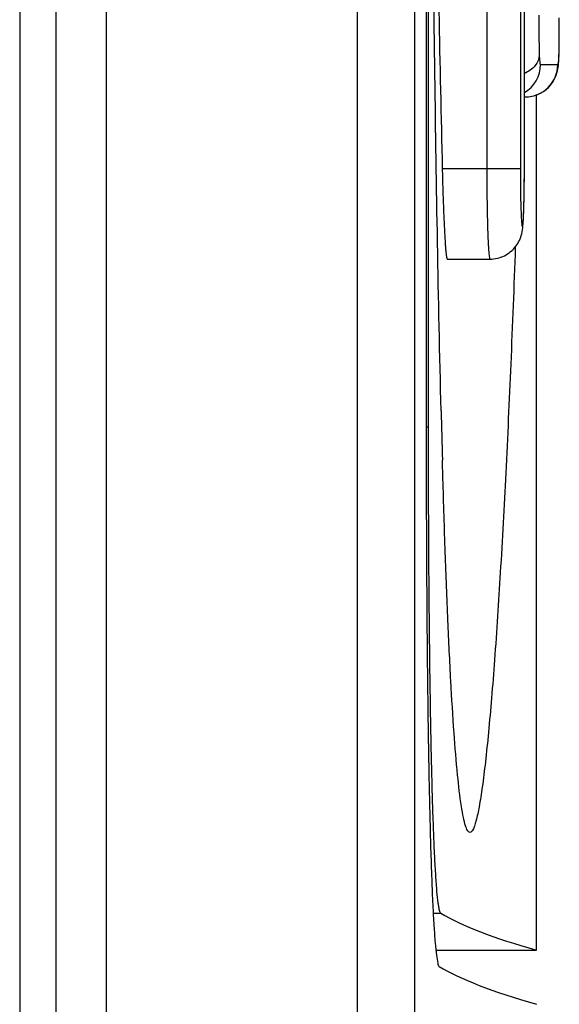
# Model space of a CAD drawing. Header units: millimetres. Extents: x 0 to 1000, y 0 to 850.
# Tile 47 of 80: x 410.51 to 413.51, y 494.79 to 500.25. Entities that reach past the tile are written whole.
import ezdxf

# ---------------------------------------------------------------- set-up
doc = ezdxf.new("R2010")
doc.units = ezdxf.units.MM
doc.header["$LTSCALE"] = 55.407407
doc.layers.add('00_COMPONENTS', color=7, linetype='CONTINUOUS')

msp = doc.modelspace()

# ---------------------------------------------------------------- linework, layer by layer
at = {"layer": '00_COMPONENTS', "color": 9, "linetype": 'CONTINUOUS'}
for p, q in [((412.3854, 466.5147), (412.3854, 579.5268)), ((410.9911, 579.2208), (410.9911, 466.8208)), ((413.2901, 513.4208), (413.2901, 499.4208)), ((413.1039, 501.1788), (413.1039, 499.4208)), ((413.5047, 500.0514), (413.5046, 500.0447)), ((413.5046, 500.0495), (413.5047, 500.0514)), ((413.4024, 500.0008), (413.4976, 500.0008)), ((413.2901, 499.4208), (412.8565, 499.4208)), ((412.7671, 497.9901), (412.78, 497.9901)), ((412.8063, 495.2905), (412.8486, 495.2905))]:
    msp.add_line(p, q, dxfattribs=at)
at = {"layer": '00_COMPONENTS', "color": 7, "linetype": 'CONTINUOUS'}
for p, q in [((412.7048, 466.5054), (412.7048, 579.5362)), ((410.7099, 579.2208), (410.7099, 466.8208)), ((410.5099, 579.0708), (410.5099, 466.9708)), ((412.7671, 514.8461), (412.7671, 497.9954)), ((412.7801, 497.863), (412.78, 514.8514)), ((413.3125, 499.4208), (413.3125, 513.4208)), ((413.5062, 500.2392), (413.5059, 500.2597)), ((413.5064, 500.2179), (413.5062, 500.2392)), ((413.5066, 500.1805), (413.5064, 500.2179)), ((413.5062, 500.1158), (413.5066, 500.1805)), ((413.5056, 500.0753), (413.5062, 500.1158)), ((413.5046, 500.0446), (413.5056, 500.0753)), ((413.4999, 499.986), (413.5012, 499.9959)), ((413.5012, 499.9959), (413.5023, 500.0062)), ((413.5023, 500.0062), (413.5032, 500.0175)), ((413.5032, 500.0175), (413.504, 500.0304)), ((413.504, 500.0304), (413.5046, 500.0447)), ((413.4835, 499.9283), (413.4891, 499.9421)), ((413.4891, 499.9421), (413.4932, 499.9548)), ((413.4932, 499.9548), (413.4961, 499.9659)), ((413.4961, 499.9659), (413.4983, 499.9761)), ((413.4983, 499.9761), (413.4999, 499.986)), ((413.4459, 499.8739), (413.4577, 499.8868)), ((413.4577, 499.8868), (413.4679, 499.9005)), ((413.4679, 499.9005), (413.4765, 499.9144)), ((413.4765, 499.9144), (413.4835, 499.9283)), ((413.345, 499.8228), (413.3653, 499.8271)), ((413.3653, 499.8271), (413.3843, 499.8334)), ((413.3805, 495.0855), (413.3805, 499.8322)), ((413.3843, 499.8334), (413.4019, 499.8415)), ((413.4019, 499.8415), (413.4181, 499.8511)), ((413.4181, 499.8511), (413.4327, 499.8619)), ((413.4327, 499.8619), (413.4459, 499.8739)), ((413.3125, 499.8208), (413.3178, 499.8208)), ((413.3177, 499.8208), (413.3234, 499.8209)), ((413.3234, 499.8209), (413.345, 499.8228)), ((412.8842, 498.9208), (413.1213, 498.9208)), ((412.7671, 497.9954), (412.7672, 497.8013)), ((412.8602, 497.7021), (412.8573, 497.8052)), ((412.8211, 495.0855), (413.3805, 495.0855))]:
    msp.add_line(p, q, dxfattribs=at)
for centre, radius, start, end in [((713.2266, 506.4207), 300.4517, 181.001113, 181.335), ((404.1286, 499.4206), 9.1839, 359.60128, 0.00129), ((506.8516, 500.4157), 94.0305, 181.423675, 181.590865)]:
    msp.add_arc(centre, radius, start, end, dxfattribs=at)
at = {"layer": '00_COMPONENTS', "color": 9, "linetype": 'CONTINUOUS'}
for centre, radius, start, end in [((408.7044, 500.1823), 4.802, 359.9793, 0.7995), ((411.0892, 500.137), 2.417, 358.3078, 359.1501), ((411.6223, 500.1216), 1.8837, 357.8631, 358.2975), ((413.2224, 500.0007), 0.18, 300.0326, 0.0045), ((413.3177, 500.0007), 0.1799, 270.0175, 0.0175)]:
    msp.add_arc(centre, radius, start, end, dxfattribs=at)
at = {"layer": '00_COMPONENTS', "color": 7, "linetype": 'CONTINUOUS'}
for centre, major_axis, start_param in [((784.007, 495.4812), (371.3191, 0), -3.112176), ((784.101, 495.1813), (371.4132, 0), -3.11299)]:
    msp.add_ellipse(centre, major_axis=major_axis, ratio=0.017455, start_param=start_param, end_param=-3.080506, dxfattribs=at)
for points, knots in [([(412.8501, 498.0795), (412.8346, 498.7003), (412.8125, 500.0114), (412.7859, 502.7918), (412.78, 504.9514), (412.78, 506.4207)], [0, 0, 0, 0, 0.223327, 0.471582, 1, 1, 1, 1]), ([(412.8565, 499.4208), (412.8572, 499.3883), (412.8589, 499.3245), (412.8619, 499.2319), (412.8653, 499.1465), (412.8689, 499.0717), (412.8721, 499.0173), (412.8748, 498.9812), (412.8767, 498.9602), (412.8785, 498.944), (412.8803, 498.9315), (412.8818, 498.9252), (412.8832, 498.9208), (412.8842, 498.9208)], [0, 0, 0, 0, 0.194472, 0.381664, 0.554115, 0.705389, 0.82962, 0.880074, 0.922078, 0.95527, 0.979325, 0.994113, 1, 1, 1, 1]), ([(413.1213, 498.9208), (413.1488, 498.9208), (413.2045, 498.9338), (413.2685, 498.9867), (413.298, 499.0501), (413.305, 499.1052), (413.3079, 499.1543), (413.311, 499.2381), (413.3119, 499.307), (413.3123, 499.3566)], [0, 0, 0, 0, 0.153494, 0.3063, 0.447824, 0.532167, 0.615307, 0.722815, 1, 1, 1, 1]), ([(413.2621, 498.9872), (413.2543, 498.7708), (413.238, 498.3524), (413.2105, 497.7502), (413.181, 497.203), (413.154, 496.787), (413.131, 496.4916), (413.1143, 496.3025), (413.0974, 496.1381), (413.0805, 496.0005), (413.0636, 495.891), (413.0492, 495.8192), (413.0362, 495.7762), (413.0278, 495.755), (413.0174, 495.7387), (413.0099, 495.7392)], [0, 0, 0, 0, 0.198812, 0.384338, 0.553328, 0.701851, 0.767021, 0.825304, 0.876072, 0.918719, 0.952678, 0.977522, 0.986441, 0.993045, 1, 1, 1, 1]), ([(412.8486, 495.2905), (412.8468, 495.2916), (412.8439, 495.2975), (412.8406, 495.3086), (412.8371, 495.3259), (412.832, 495.3604), (412.8263, 495.4181), (412.8201, 495.5042), (412.8142, 495.6124), (412.8086, 495.7416), (412.8035, 495.8907), (412.797, 496.1253), (412.7905, 496.4572), (412.7849, 496.8931), (412.7813, 497.3678), (412.7803, 497.6955), (412.7801, 497.863)], [0, 0, 0, 0, 0.002482, 0.007045, 0.013833, 0.022872, 0.047673, 0.081293, 0.123455, 0.173796, 0.23188, 0.297193, 0.447154, 0.618392, 0.804861, 1, 1, 1, 1]), ([(412.7672, 497.8013), (412.7675, 497.6178), (412.7686, 497.2592), (412.7724, 496.7404), (412.7783, 496.2649), (412.7863, 495.8493), (412.7948, 495.5469), (412.8032, 495.3457), (412.8093, 495.2279), (412.8162, 495.135), (412.8221, 495.0644), (412.8304, 495.0236), (412.8342, 494.9992), (412.8397, 494.9959)], [0, 0, 0, 0, 0.196069, 0.382896, 0.55414, 0.703869, 0.826933, 0.877104, 0.919115, 0.952601, 0.977307, 0.993062, 1, 1, 1, 1]), ([(413.0099, 495.7392), (413.0047, 495.7395), (412.9934, 495.7533), (412.9839, 495.7812), (412.9723, 495.827), (412.9566, 495.9201), (412.9387, 496.077), (412.92, 496.3088), (412.9027, 496.5947), (412.8868, 496.9279), (412.8725, 497.3023), (412.8642, 497.5649), (412.8602, 497.7021)], [0, 0, 0, 0, 0.007881, 0.023038, 0.046558, 0.07851, 0.16684, 0.285574, 0.431532, 0.601356, 0.791835, 1, 1, 1, 1])]:
    msp.add_open_spline(points, degree=3, knots=knots, dxfattribs=at)
at = {"layer": '00_COMPONENTS', "color": 9, "linetype": 'CONTINUOUS'}
for points, knots in [([(413.3934, 500.2747), (413.3934, 500.2553), (413.3935, 500.1811), (413.3934, 500.1069), (413.3952, 500.0522)], [0, 0, 0, 0, 0.261769, 1, 1, 1, 1]), ([(413.5059, 500.1012), (413.506, 500.1075), (413.5064, 500.134), (413.5064, 500.1604), (413.5064, 500.1805)], [0, 0, 0, 0, 0.240276, 1, 1, 1, 1]), ([(413.3952, 500.0522), (413.3945, 500.0316), (413.3743, 499.9869), (413.3352, 499.9609), (413.3127, 499.9507)], [0, 0, 0, 0, 0.455458, 1, 1, 1, 1]), ([(413.3952, 500.0522), (413.3955, 500.0428), (413.3961, 500.0287), (413.3982, 500.0117), (413.3995, 500.0044), (413.4015, 500.0008), (413.4024, 500.0008)], [0, 0, 0, 0, 0.538683, 0.81339, 0.948398, 1, 1, 1, 1]), ([(413.4976, 500.0008), (413.4985, 500.0008), (413.5004, 500.0043), (413.5017, 500.0114), (413.5037, 500.0276), (413.5042, 500.0408), (413.5046, 500.0495)], [0, 0, 0, 0, 0.052876, 0.19259, 0.475048, 1, 1, 1, 1]), ([(413.1039, 499.4208), (413.1039, 499.3883), (413.1041, 499.3245), (413.1051, 499.2319), (413.1066, 499.1465), (413.1087, 499.0717), (413.1109, 499.0173), (413.113, 498.9812), (413.1145, 498.9602), (413.116, 498.944), (413.1176, 498.9315), (413.119, 498.9252), (413.1203, 498.9208), (413.1213, 498.9208)], [0, 0, 0, 0, 0.194582, 0.381845, 0.554327, 0.705592, 0.82978, 0.880203, 0.922171, 0.955324, 0.97934, 0.994097, 1, 1, 1, 1]), ([(413.2901, 499.4208), (413.2901, 499.3799), (413.2907, 499.3038), (413.2922, 499.2173), (413.295, 499.1564), (413.296, 499.1311), (413.3012, 499.0869), (413.3064, 499.1311), (413.3075, 499.1564), (413.3103, 499.2173), (413.3118, 499.3038), (413.3124, 499.3799), (413.3124, 499.4208)], [0, 0, 0, 0, 0.191054, 0.353046, 0.415185, 0.461412, 0.5, 0.538589, 0.584816, 0.646955, 0.808947, 1, 1, 1, 1])]:
    msp.add_open_spline(points, degree=3, knots=knots, dxfattribs=at)

doc.saveas('drawing.dxf')
